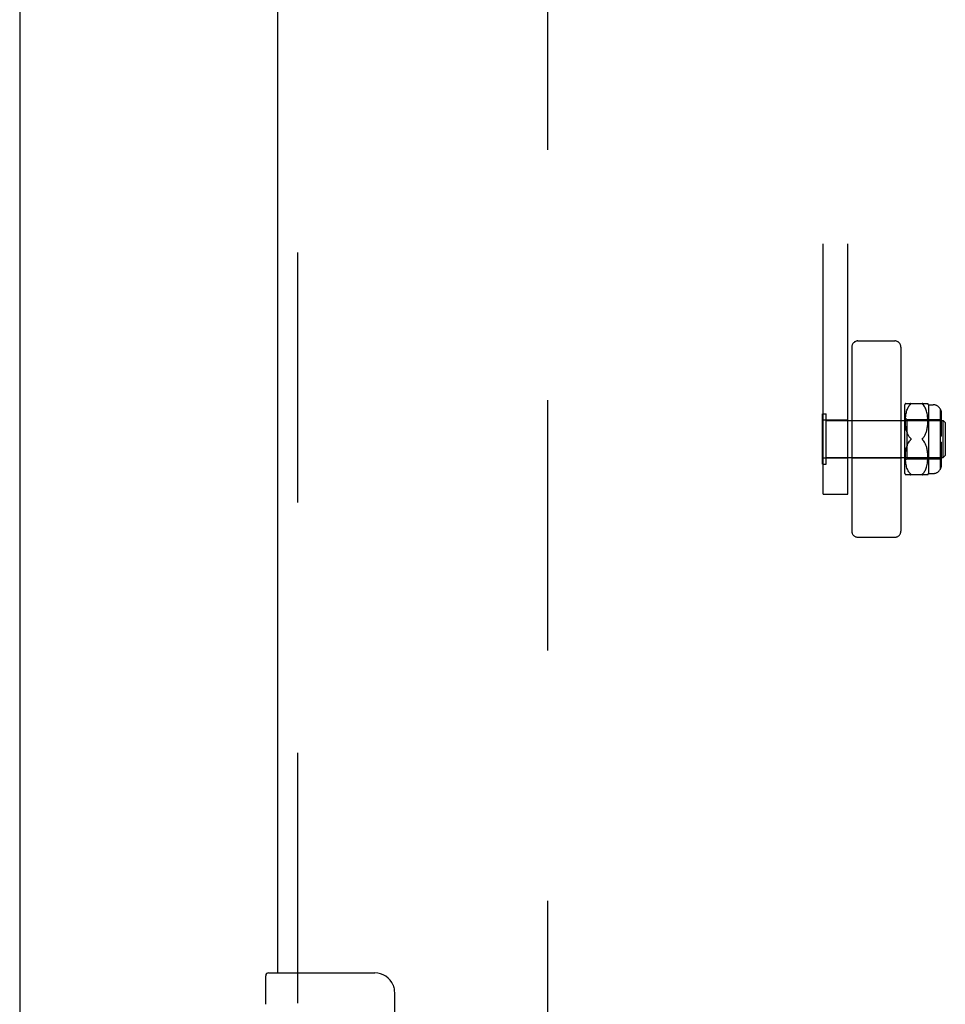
# Model space of a CAD drawing. Header units: inches. Extents: x 0 to 232, y 0 to 150.
# Tile 12 of 30: x 70.95 to 75.66, y 75.51 to 80.53. Entities that reach past the tile are written whole.
import ezdxf

# ---------------------------------------------------------------- set-up
doc = ezdxf.new("R2010")
doc.units = ezdxf.units.IN
doc.header["$LTSCALE"] = 12.750417
doc.header["$MEASUREMENT"] = 0
doc.linetypes.add('HIDDEN', pattern=[0.2, 0.1, -0.1])
for name, color, linetype in [('DEFAULT_2', 8, 'HIDDEN'), ('MAIN_OR_RIGHT_DOOR_ASSEMBLY', 7, 'CONTINUOUS'), ('SECONDARY_OR_LEFT_DOOR_ASSEMBLY', 7, 'CONTINUOUS')]:
    doc.layers.add(name, color=color, linetype=linetype)

msp = doc.modelspace()

# ---------------------------------------------------------------- linework, layer by layer
at = {"layer": 'DEFAULT_2', "color": 8, "linetype": 'HIDDEN'}
for p, q in [((73.6346, 111.741), (73.6346, 54.771)), ((75.0386, 78.1108), (75.0386, 84.3546)), ((75.1636, 78.1108), (75.1636, 84.3546)), ((75.1836, 78.8603), (75.1836, 77.9227)), ((75.2148, 78.8915), (75.4024, 78.8915)), ((75.4336, 78.8603), (75.4336, 77.9227)), ((75.4536, 78.2165), (75.4536, 78.5665)), ((75.4567, 78.5734), (75.5705, 78.5734)), ((75.4687, 78.5494), (75.4711, 78.554)), ((75.4711, 78.5539), (75.4737, 78.5581)), ((75.4737, 78.5581), (75.4764, 78.5619)), ((75.4793, 78.5653), (75.4823, 78.5684)), ((75.4844, 78.5707), (75.484, 78.5702)), ((75.5449, 78.5684), (75.5443, 78.569)), ((75.5449, 78.5684), (75.5479, 78.5654)), ((75.5508, 78.5619), (75.5479, 78.5653)), ((75.5535, 78.5581), (75.5508, 78.562)), ((75.5561, 78.554), (75.5535, 78.5582)), ((75.5584, 78.5495), (75.556, 78.554)), ((75.5736, 78.5665), (75.5736, 78.2165)), ((75.5736, 78.5665), (75.5986, 78.5665)), ((75.0346, 78.2635), (75.0346, 78.5195)), ((75.0346, 78.5195), (75.0526, 78.5195)), ((75.0526, 78.2635), (75.0526, 78.5195)), ((75.4573, 78.5), (75.458, 78.5075)), ((75.458, 78.5073), (75.4589, 78.5146)), ((75.4588, 78.5144), (75.46, 78.5214)), ((75.4599, 78.5211), (75.4613, 78.5277)), ((75.4613, 78.5276), (75.4629, 78.5337)), ((75.4628, 78.5336), (75.4646, 78.5394)), ((75.4646, 78.5392), (75.4666, 78.5446)), ((75.4666, 78.5445), (75.4688, 78.5495)), ((75.5606, 78.5446), (75.5584, 78.5495)), ((75.5626, 78.5393), (75.5606, 78.5447)), ((75.5643, 78.5337), (75.5625, 78.5394)), ((75.5659, 78.5276), (75.5643, 78.5338)), ((75.5672, 78.5213), (75.5659, 78.5278)), ((75.5683, 78.5145), (75.5672, 78.5215)), ((75.5692, 78.5075), (75.5683, 78.5147)), ((75.5699, 78.5003), (75.5692, 78.5077)), ((75.6336, 78.5459), (75.6336, 78.2371)), ((75.6336, 78.5131), (75.6386, 78.5131)), ((75.6347, 78.5092), (75.6336, 78.5108)), ((75.6386, 78.5257), (75.6386, 78.4881)), ((75.1636, 78.488), (75.0386, 78.488)), ((75.0526, 78.4855), (75.6496, 78.4855)), ((75.1836, 78.4865), (75.4336, 78.4865)), ((75.4536, 78.5015), (75.4636, 78.4915)), ((75.4567, 78.4854), (75.4569, 78.4929)), ((75.4567, 78.4783), (75.4567, 78.4857)), ((75.4569, 78.4716), (75.4567, 78.4786)), ((75.4569, 78.4927), (75.4573, 78.5003)), ((75.4573, 78.4651), (75.4569, 78.4717)), ((75.4578, 78.4589), (75.4573, 78.4652)), ((75.4585, 78.4532), (75.4578, 78.4591)), ((75.4592, 78.4478), (75.4585, 78.4533)), ((75.4636, 78.4915), (75.4636, 78.2915)), ((75.4636, 78.4915), (75.6336, 78.4915)), ((75.568, 78.4483), (75.5688, 78.4538)), ((75.5688, 78.4537), (75.5694, 78.4595)), ((75.5694, 78.4594), (75.5699, 78.4657)), ((75.5703, 78.493), (75.5698, 78.5005)), ((75.5699, 78.4655), (75.5703, 78.4722)), ((75.5705, 78.4858), (75.5703, 78.4932)), ((75.5703, 78.472), (75.5705, 78.4789)), ((75.5705, 78.4788), (75.5705, 78.486)), ((75.6345, 78.4883), (75.6336, 78.4895)), ((75.6336, 78.4881), (75.6386, 78.4881)), ((75.6336, 78.4669), (75.6386, 78.4669)), ((75.6383, 78.5005), (75.6385, 78.4987)), ((75.6386, 78.497), (75.6385, 78.4987)), ((75.6386, 78.4758), (75.6386, 78.4772)), ((75.6386, 78.4758), (75.6386, 78.4065)), ((75.6496, 78.2975), (75.6496, 78.4855)), ((75.6596, 78.4755), (75.6496, 78.4855)), ((75.6596, 78.4755), (75.6596, 78.3075)), ((75.4601, 78.4428), (75.4592, 78.4479)), ((75.4611, 78.438), (75.4601, 78.4428)), ((75.4622, 78.4336), (75.4611, 78.4381)), ((75.4634, 78.4294), (75.4622, 78.4336)), ((75.4647, 78.4253), (75.4634, 78.4294)), ((75.4647, 78.4253), (75.4662, 78.4214)), ((75.4678, 78.4175), (75.4662, 78.4214)), ((75.4678, 78.4175), (75.4696, 78.4137)), ((75.5533, 78.4064), (75.5556, 78.4101)), ((75.5556, 78.41), (75.5577, 78.4139)), ((75.5576, 78.4138), (75.5595, 78.4178)), ((75.5595, 78.4177), (75.5611, 78.4217)), ((75.5611, 78.4216), (75.5626, 78.4257)), ((75.5626, 78.4256), (75.5639, 78.4298)), ((75.5639, 78.4297), (75.5651, 78.4341)), ((75.5651, 78.434), (75.5662, 78.4385)), ((75.5662, 78.4385), (75.5672, 78.4433)), ((75.5672, 78.4432), (75.568, 78.4484)), ((75.6336, 78.4065), (75.6386, 78.4065)), ((75.4622, 78.3494), (75.4634, 78.3536)), ((75.4662, 78.3616), (75.4678, 78.3655)), ((75.4793, 78.3996), (75.4823, 78.3965)), ((75.4828, 78.3959), (75.4823, 78.3965)), ((75.4838, 78.3883), (75.4842, 78.3889)), ((75.5449, 78.3865), (75.5443, 78.3871)), ((75.548, 78.3834), (75.5449, 78.3865)), ((75.5533, 78.3766), (75.5507, 78.3801)), ((75.5556, 78.3729), (75.5533, 78.3766)), ((75.5577, 78.3691), (75.5556, 78.373)), ((75.5595, 78.3653), (75.5576, 78.3692)), ((75.5611, 78.3613), (75.5595, 78.3653)), ((75.5626, 78.3573), (75.5611, 78.3614)), ((75.5639, 78.3532), (75.5626, 78.3574)), ((75.5651, 78.349), (75.5639, 78.3533)), ((75.6386, 78.3765), (75.6336, 78.3765)), ((75.6386, 78.3765), (75.6386, 78.3072)), ((75.4567, 78.3045), (75.4569, 78.3115)), ((75.4567, 78.2974), (75.4567, 78.3047)), ((75.4569, 78.3113), (75.4573, 78.3179)), ((75.4573, 78.3178), (75.4578, 78.3241)), ((75.4578, 78.3239), (75.4585, 78.3298)), ((75.4585, 78.3297), (75.4592, 78.3352)), ((75.4592, 78.3351), (75.4601, 78.3403)), ((75.4601, 78.3402), (75.4611, 78.345)), ((75.4611, 78.3449), (75.4622, 78.3494)), ((75.5662, 78.3445), (75.5651, 78.349)), ((75.5672, 78.3397), (75.5662, 78.3445)), ((75.568, 78.3347), (75.5672, 78.3398)), ((75.5688, 78.3293), (75.568, 78.3347)), ((75.5694, 78.3235), (75.5688, 78.3294)), ((75.5699, 78.3173), (75.5694, 78.3236)), ((75.5703, 78.3109), (75.5699, 78.3175)), ((75.5705, 78.3041), (75.5703, 78.311)), ((75.5705, 78.297), (75.5705, 78.3043)), ((75.6336, 78.3161), (75.6386, 78.3161)), ((75.6385, 78.3055), (75.6386, 78.3072)), ((75.6596, 78.3075), (75.6496, 78.2975)), ((75.0346, 78.2635), (75.0526, 78.2635)), ((75.1636, 78.295), (75.0386, 78.295)), ((75.0526, 78.2975), (75.6496, 78.2975)), ((75.1836, 78.2965), (75.4336, 78.2965)), ((75.4536, 78.2815), (75.4636, 78.2915)), ((75.4569, 78.2901), (75.4567, 78.2976)), ((75.4573, 78.2828), (75.4569, 78.2903)), ((75.458, 78.2755), (75.4573, 78.283)), ((75.4589, 78.2684), (75.458, 78.2757)), ((75.46, 78.2617), (75.4588, 78.2687)), ((75.4613, 78.2553), (75.4599, 78.2619)), ((75.4629, 78.2493), (75.4613, 78.2555)), ((75.4636, 78.2915), (75.6336, 78.2915)), ((75.5643, 78.2492), (75.5659, 78.2554)), ((75.5659, 78.2552), (75.5672, 78.2617)), ((75.5672, 78.2615), (75.5683, 78.2685)), ((75.5683, 78.2683), (75.5692, 78.2755)), ((75.5692, 78.2753), (75.5699, 78.2827)), ((75.5698, 78.2825), (75.5703, 78.29)), ((75.5703, 78.2898), (75.5705, 78.2972)), ((75.6336, 78.2949), (75.6386, 78.2949)), ((75.6336, 78.2699), (75.6386, 78.2699)), ((75.6373, 78.3001), (75.6379, 78.3019)), ((75.6386, 78.2949), (75.6386, 78.2573)), ((75.5705, 78.2096), (75.4567, 78.2096)), ((75.4646, 78.2436), (75.4628, 78.2494)), ((75.4666, 78.2384), (75.4646, 78.2438)), ((75.4688, 78.2335), (75.4666, 78.2385)), ((75.4711, 78.229), (75.4687, 78.2336)), ((75.4737, 78.2249), (75.4711, 78.2291)), ((75.4764, 78.2211), (75.4737, 78.2249)), ((75.4793, 78.2177), (75.4764, 78.2211)), ((75.4793, 78.2177), (75.4823, 78.2146)), ((75.4835, 78.2134), (75.484, 78.2128)), ((75.5437, 78.2134), (75.5443, 78.214)), ((75.5449, 78.2146), (75.5443, 78.214)), ((75.5449, 78.2146), (75.5479, 78.2177)), ((75.5508, 78.2211), (75.5535, 78.2249)), ((75.5535, 78.2248), (75.5561, 78.229)), ((75.556, 78.229), (75.5584, 78.2336)), ((75.5584, 78.2335), (75.5606, 78.2384)), ((75.5606, 78.2383), (75.5626, 78.2437)), ((75.5625, 78.2436), (75.5643, 78.2493)), ((75.5736, 78.2165), (75.5986, 78.2165)), ((75.0386, 78.1108), (75.1636, 78.1108)), ((75.2148, 77.8915), (75.4024, 77.8915))]:
    msp.add_line(p, q, dxfattribs=at)
for points in [[(75.4823, 78.5684), (75.4793, 78.5653), (75.4764, 78.5619)], [(75.4844, 78.5707), (75.4847, 78.5712), (75.4848, 78.5716), (75.4849, 78.572), (75.4848, 78.5724), (75.4847, 78.5727), (75.4844, 78.5729), (75.484, 78.5731), (75.4835, 78.5733), (75.4829, 78.5733), (75.4823, 78.5734)], [(75.4823, 78.5684), (75.4829, 78.569), (75.4835, 78.5696), (75.484, 78.5702)], [(75.4835, 78.5733), (75.484, 78.5731), (75.4844, 78.5729), (75.4847, 78.5727), (75.4848, 78.5724), (75.4849, 78.572), (75.4848, 78.5716), (75.4847, 78.5712), (75.4844, 78.5707)], [(75.5449, 78.5734), (75.5443, 78.5733), (75.5437, 78.5733), (75.5432, 78.5731), (75.5428, 78.5729), (75.5425, 78.5727), (75.5424, 78.5724), (75.5423, 78.572), (75.5424, 78.5716), (75.5426, 78.5712), (75.5428, 78.5707), (75.5432, 78.5701), (75.5437, 78.5696)], [(75.5443, 78.569), (75.5437, 78.5696), (75.5432, 78.5702), (75.5428, 78.5707), (75.5425, 78.5712), (75.5424, 78.5717), (75.5423, 78.5721), (75.5424, 78.5724), (75.5426, 78.5727), (75.5428, 78.5729), (75.5432, 78.5731), (75.5437, 78.5733), (75.5443, 78.5733)], [(75.6386, 78.5257), (75.6386, 78.5276), (75.6384, 78.5296), (75.6381, 78.5317), (75.6378, 78.5337), (75.6373, 78.5357), (75.6368, 78.5377), (75.6361, 78.5397), (75.6353, 78.5416), (75.6345, 78.5434), (75.6336, 78.5451)], [(75.6336, 78.5451), (75.6347, 78.543), (75.6357, 78.5407), (75.6366, 78.5383), (75.6373, 78.5358), (75.6379, 78.5332), (75.6383, 78.5306), (75.6385, 78.5281), (75.6386, 78.5257)], [(75.6347, 78.5092), (75.6357, 78.5076), (75.6366, 78.5059), (75.6373, 78.5041)], [(75.6383, 78.5005), (75.6379, 78.5023), (75.6373, 78.5041)], [(75.6345, 78.4883), (75.6353, 78.487), (75.6361, 78.4857), (75.6368, 78.4843), (75.6373, 78.4829), (75.6378, 78.4815), (75.6381, 78.48), (75.6384, 78.4786), (75.6386, 78.4772)], [(75.4823, 78.3965), (75.4793, 78.3996), (75.4765, 78.4028), (75.474, 78.4063), (75.4717, 78.4099), (75.4696, 78.4137)], [(75.5533, 78.4064), (75.5507, 78.4029), (75.548, 78.3996), (75.5449, 78.3965)], [(75.4765, 78.3802), (75.474, 78.3767), (75.4717, 78.3731), (75.4696, 78.3693), (75.4678, 78.3655), (75.4662, 78.3616), (75.4647, 78.3577), (75.4634, 78.3536)], [(75.4696, 78.3693), (75.4717, 78.3731), (75.474, 78.3767), (75.4765, 78.3802), (75.4793, 78.3834), (75.4823, 78.3865)], [(75.4823, 78.3965), (75.4828, 78.3959), (75.4834, 78.3953), (75.4838, 78.3947), (75.4842, 78.3941), (75.4845, 78.3934), (75.4847, 78.3928), (75.4848, 78.3922), (75.4849, 78.3915)], [(75.4823, 78.3865), (75.4828, 78.3871), (75.4834, 78.3877)], [(75.4849, 78.3915), (75.4848, 78.3909), (75.4847, 78.3902), (75.4845, 78.3896), (75.4842, 78.3889), (75.4838, 78.3883), (75.4834, 78.3877), (75.4828, 78.3871)], [(75.543, 78.3941), (75.5427, 78.3934), (75.5425, 78.3928), (75.5423, 78.3922), (75.5423, 78.3915)], [(75.5423, 78.3915), (75.5423, 78.3909), (75.5425, 78.3902), (75.5427, 78.3896), (75.543, 78.3889), (75.5434, 78.3883), (75.5438, 78.3877), (75.5443, 78.3871), (75.5449, 78.3865)], [(75.543, 78.3941), (75.5434, 78.3947), (75.5438, 78.3953), (75.5443, 78.3959), (75.5449, 78.3965)], [(75.5449, 78.3865), (75.5479, 78.3834), (75.5507, 78.3801)], [(75.6385, 78.3055), (75.6383, 78.3037), (75.6379, 78.3019)], [(75.6373, 78.3001), (75.6366, 78.2983), (75.6357, 78.2966), (75.6347, 78.295), (75.6336, 78.2935)], [(75.6378, 78.2803), (75.6373, 78.2789), (75.6368, 78.2775), (75.6361, 78.2761), (75.6353, 78.2748), (75.6345, 78.2735), (75.6336, 78.2723)], [(75.6386, 78.2573), (75.6385, 78.2549), (75.6383, 78.2524), (75.6379, 78.2498), (75.6373, 78.2473), (75.6366, 78.2447), (75.6357, 78.2423), (75.6347, 78.24), (75.6336, 78.2379)], [(75.6336, 78.2379), (75.6345, 78.2396), (75.6353, 78.2414), (75.6361, 78.2433), (75.6368, 78.2453), (75.6373, 78.2473), (75.6378, 78.2493), (75.6381, 78.2513), (75.6384, 78.2534), (75.6386, 78.2554), (75.6386, 78.2573)], [(75.6378, 78.2803), (75.6381, 78.2818), (75.6384, 78.2832), (75.6386, 78.2846), (75.6386, 78.286)], [(75.4835, 78.2134), (75.4829, 78.214), (75.4823, 78.2146)], [(75.4823, 78.2096), (75.4829, 78.2097), (75.4835, 78.2098), (75.484, 78.2099), (75.4844, 78.2101), (75.4847, 78.2103), (75.4848, 78.2106), (75.4849, 78.211), (75.4848, 78.2114), (75.4847, 78.2118), (75.4844, 78.2123)], [(75.484, 78.2129), (75.4844, 78.2123), (75.4847, 78.2118), (75.4848, 78.2114), (75.4849, 78.211), (75.4848, 78.2106), (75.4847, 78.2103), (75.4844, 78.2101), (75.484, 78.2099), (75.4835, 78.2098)], [(75.5437, 78.2134), (75.5432, 78.2128), (75.5428, 78.2123), (75.5425, 78.2118), (75.5424, 78.2114), (75.5423, 78.211), (75.5424, 78.2106), (75.5426, 78.2103), (75.5428, 78.2101), (75.5432, 78.2099), (75.5437, 78.2098), (75.5443, 78.2097), (75.5449, 78.2096)], [(75.5443, 78.2097), (75.5437, 78.2098), (75.5432, 78.2099), (75.5428, 78.2101), (75.5425, 78.2103), (75.5424, 78.2106), (75.5423, 78.211), (75.5424, 78.2114), (75.5426, 78.2119), (75.5428, 78.2123), (75.5432, 78.2129), (75.5437, 78.2134)], [(75.5508, 78.2211), (75.5479, 78.2177), (75.5449, 78.2146)]]:
    msp.add_lwpolyline(points, dxfattribs=at)
for centre, radius, start, end in [((75.2148, 78.8603), 0.0312, 90, 180), ((75.4024, 78.8603), 0.0312, 0, 90), ((75.5099, 78.5452), 0.0603, 151.9212, 159.2516), ((75.5173, 78.5452), 0.0603, 20.7484, 28.0821), ((75.5986, 78.5265), 0.04, 28.955, 90), ((75.5099, 78.2379), 0.0603, 200.7484, 208.0788), ((75.5173, 78.2379), 0.0603, 331.9179, 339.2516), ((75.5986, 78.2565), 0.04, 270, 331.045), ((75.2148, 77.9227), 0.0312, 180, 270), ((75.4024, 77.9227), 0.0312, 270, 360)]:
    msp.add_arc(centre, radius, start, end, dxfattribs=at)
at = {"layer": 'MAIN_OR_RIGHT_DOOR_ASSEMBLY', "color": 8, "linetype": 'HIDDEN'}
msp.add_line((72.3636, 75.5176), (72.3636, 90.9943), dxfattribs=at)
at = {"layer": 'MAIN_OR_RIGHT_DOOR_ASSEMBLY', "color": 3, "linetype": 'Continuous'}
msp.add_line((72.2596, 90.8393), (72.2596, 75.6726), dxfattribs=at)
at = {"layer": 'MAIN_OR_RIGHT_DOOR_ASSEMBLY', "color": 7, "linetype": 'Continuous'}
for p, q in [((72.1996, 75.512), (72.1996, 75.6576)), ((72.2146, 75.6726), (72.7546, 75.6726)), ((72.8545, 75.5726), (72.8545, 74.7726))]:
    msp.add_line(p, q, dxfattribs=at)
msp.add_lwpolyline([(72.8478, 75.6088), (72.8498, 75.6031), (72.8515, 75.5973), (72.8528, 75.5913), (72.8537, 75.5852), (72.8543, 75.5789), (72.8545, 75.5726)], dxfattribs=at)
for centre, radius, start, end in [((72.2146, 75.6576), 0.015, 90, 180), ((72.7546, 75.5726), 0.1, 21.1999, 90)]:
    msp.add_arc(centre, radius, start, end, dxfattribs=at)
at = {"layer": 'SECONDARY_OR_LEFT_DOOR_ASSEMBLY', "color": 3, "linetype": 'Continuous'}
msp.add_line((70.9471, 112.402), (70.9471, 54.11), dxfattribs=at)

doc.saveas('drawing.dxf')
